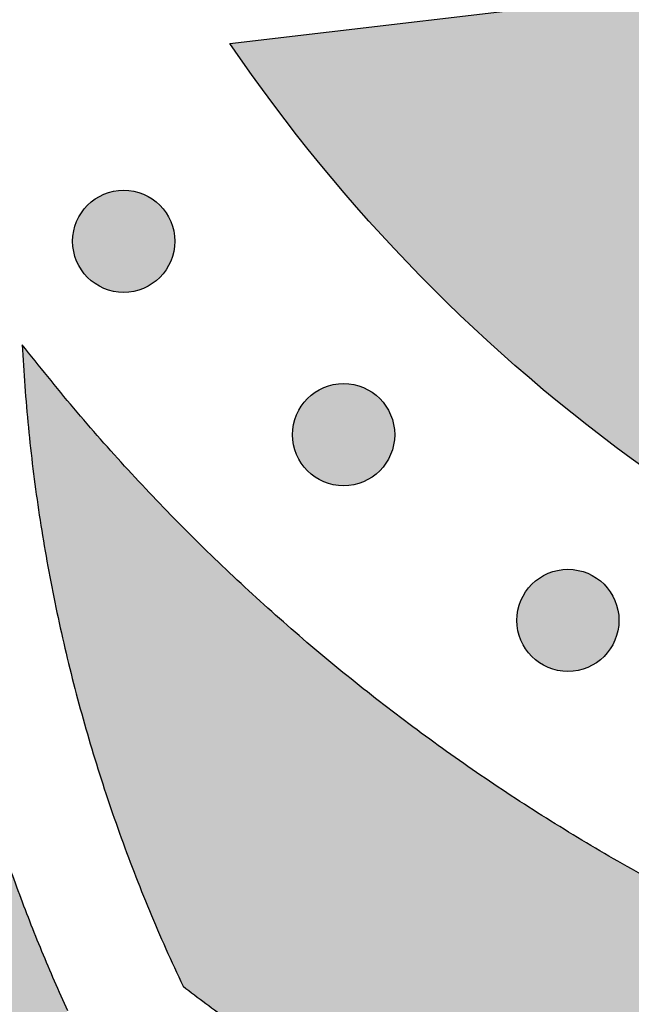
# Model space of a CAD drawing. Header units: millimetres. Extents: x -3873 to -97, y 912 to 4165.
# Tile 183 of 256: x -3807 to -3785, y 1680 to 1714. Entities that reach past the tile are written whole.
import ezdxf

# ---------------------------------------------------------------- set-up
doc = ezdxf.new("R2010")
doc.units = ezdxf.units.MM
doc.layers.add('pattern', color=7, linetype='Continuous', true_color=0x000000)

msp = doc.modelspace()

# ---------------------------------------------------------------- hatches: boundary and pattern name
at = {"layer": 'pattern'}
for points in [[(-3799.45, 1713.203), (-3785.498, 1714.841), (-3784.941, 1714.237), (-3784.371, 1713.642), (-3783.791, 1713.055), (-3783.198, 1712.478), (-3782.594, 1711.91), (-3781.98, 1711.352), (-3781.354, 1710.804), (-3780.719, 1710.266), (-3780.072, 1709.74), (-3779.416, 1709.224), (-3778.75, 1708.719), (-3778.075, 1708.226), (-3777.391, 1707.745), (-3776.698, 1707.276), (-3775.996, 1706.819), (-3775.286, 1706.374), (-3774.568, 1705.943), (-3773.843, 1705.524), (-3773.111, 1705.118), (-3772.372, 1704.726), (-3771.627, 1704.347), (-3770.875, 1703.982), (-3770.118, 1703.631), (-3769.356, 1703.293), (-3768.589, 1702.969), (-3767.817, 1702.66), (-3767.041, 1702.364), (-3766.262, 1702.083), (-3765.479, 1701.817), (-3764.693, 1701.564), (-3763.904, 1701.326), (-3763.114, 1701.102), (-3761.9, 1700.791), (-3760.671, 1700.519), (-3759.431, 1700.287), (-3758.18, 1700.095), (-3756.921, 1699.944), (-3755.655, 1699.834), (-3754.386, 1699.767), (-3753.113, 1699.741), (-3751.841, 1699.758), (-3750.571, 1699.816), (-3749.304, 1699.917), (-3748.044, 1700.059), (-3746.792, 1700.242), (-3745.55, 1700.465), (-3744.32, 1700.728), (-3743.104, 1701.031), (-3741.869, 1701.377), (-3740.64, 1701.758), (-3739.42, 1702.174), (-3738.209, 1702.624), (-3737.01, 1703.108), (-3735.823, 1703.626), (-3734.65, 1704.177), (-3733.492, 1704.76), (-3732.35, 1705.375), (-3731.227, 1706.021), (-3730.122, 1706.698), (-3729.038, 1707.403), (-3727.976, 1708.138), (-3726.936, 1708.9), (-3725.92, 1709.688), (-3724.928, 1710.502), (-3723.503, 1711.739), (-3722.109, 1713.018), (-3720.748, 1714.34), (-3719.422, 1715.701), (-3718.133, 1717.101), (-3716.882, 1718.539), (-3715.671, 1720.012), (-3714.502, 1721.52), (-3713.375, 1723.059), (-3712.292, 1724.63), (-3711.255, 1726.228), (-3710.265, 1727.853), (-3709.321, 1729.503), (-3708.426, 1731.175), (-3707.58, 1732.868), (-3706.784, 1734.579), (-3700.009, 1749.697), (-3693.689, 1734.452), (-3695.835, 1729.667), (-3696.773, 1727.653), (-3697.768, 1725.661), (-3698.821, 1723.693), (-3699.932, 1721.752), (-3701.098, 1719.839), (-3702.318, 1717.958), (-3703.592, 1716.11), (-3704.918, 1714.298), (-3706.295, 1712.524), (-3707.72, 1710.79), (-3709.192, 1709.098), (-3710.709, 1707.45), (-3712.27, 1705.848), (-3713.871, 1704.293), (-3715.512, 1702.787), (-3717.189, 1701.331), (-3718.434, 1700.309), (-3719.711, 1699.318), (-3721.017, 1698.361), (-3722.352, 1697.439), (-3723.714, 1696.552), (-3725.101, 1695.702), (-3726.512, 1694.891), (-3727.946, 1694.118), (-3729.401, 1693.386), (-3730.875, 1692.694), (-3732.366, 1692.044), (-3733.873, 1691.435), (-3735.393, 1690.87), (-3736.926, 1690.348), (-3738.469, 1689.869), (-3740.021, 1689.433), (-3741.617, 1689.037), (-3743.231, 1688.691), (-3744.861, 1688.398), (-3746.504, 1688.158), (-3748.158, 1687.972), (-3749.82, 1687.84), (-3751.487, 1687.763), (-3753.156, 1687.741), (-3754.826, 1687.775), (-3756.492, 1687.864), (-3758.153, 1688.007), (-3759.805, 1688.206), (-3761.447, 1688.457), (-3763.075, 1688.762), (-3764.686, 1689.119), (-3766.279, 1689.527), (-3767.506, 1689.877), (-3768.73, 1690.255), (-3769.949, 1690.661), (-3771.163, 1691.094), (-3772.371, 1691.556), (-3773.571, 1692.045), (-3774.763, 1692.562), (-3775.947, 1693.106), (-3777.12, 1693.677), (-3778.282, 1694.275), (-3779.432, 1694.9), (-3780.57, 1695.551), (-3781.694, 1696.228), (-3782.803, 1696.93), (-3783.898, 1697.657), (-3784.975, 1698.408), (-3786.036, 1699.183), (-3787.079, 1699.982), (-3788.104, 1700.803), (-3789.109, 1701.646), (-3790.094, 1702.51), (-3791.059, 1703.395), (-3792.002, 1704.3), (-3792.924, 1705.224), (-3793.823, 1706.166), (-3794.699, 1707.126), (-3795.552, 1708.102), (-3796.381, 1709.094), (-3797.185, 1710.101), (-3797.965, 1711.122), (-3798.72, 1712.157)], [(-3687.472, 1719.455), (-3688.519, 1717.529), (-3689.614, 1715.624), (-3690.756, 1713.743), (-3691.945, 1711.887), (-3693.179, 1710.058), (-3694.459, 1708.258), (-3695.781, 1706.488), (-3697.147, 1704.75), (-3698.554, 1703.045), (-3700.001, 1701.375), (-3701.487, 1699.741), (-3703.01, 1698.145), (-3704.57, 1696.588), (-3706.164, 1695.07), (-3707.791, 1693.594), (-3709.45, 1692.16), (-3710.949, 1690.929), (-3712.486, 1689.737), (-3714.059, 1688.585), (-3715.666, 1687.474), (-3717.305, 1686.407), (-3718.975, 1685.384), (-3720.675, 1684.406), (-3722.401, 1683.476), (-3724.152, 1682.594), (-3725.926, 1681.761), (-3727.722, 1680.979), (-3729.536, 1680.246), (-3731.367, 1679.566), (-3733.212, 1678.937), (-3735.07, 1678.36), (-3736.938, 1677.836), (-3738.914, 1677.345), (-3740.912, 1676.918), (-3742.93, 1676.554), (-3744.964, 1676.257), (-3747.011, 1676.026), (-3749.069, 1675.863), (-3751.132, 1675.768), (-3753.199, 1675.741), (-3755.266, 1675.783), (-3757.329, 1675.893), (-3759.385, 1676.071), (-3761.431, 1676.316), (-3763.463, 1676.628), (-3765.478, 1677.006), (-3767.473, 1677.448), (-3769.445, 1677.953), (-3770.792, 1678.335), (-3772.134, 1678.745), (-3773.472, 1679.183), (-3774.804, 1679.649), (-3776.13, 1680.142), (-3777.448, 1680.663), (-3778.759, 1681.211), (-3780.061, 1681.787), (-3781.353, 1682.389), (-3782.634, 1683.018), (-3783.904, 1683.674), (-3785.162, 1684.356), (-3786.407, 1685.063), (-3787.638, 1685.796), (-3788.855, 1686.554), (-3790.056, 1687.337), (-3791.242, 1688.144), (-3792.41, 1688.974), (-3793.561, 1689.828), (-3794.694, 1690.703), (-3795.808, 1691.601), (-3796.902, 1692.521), (-3797.977, 1693.461), (-3799.031, 1694.421), (-3800.063, 1695.4), (-3801.074, 1696.398), (-3802.063, 1697.414), (-3803.03, 1698.447), (-3803.973, 1699.497), (-3804.893, 1700.562), (-3805.789, 1701.643), (-3806.66, 1702.738), (-3806.572, 1701.304), (-3806.449, 1699.869), (-3806.29, 1698.435), (-3806.096, 1697.004), (-3805.866, 1695.576), (-3805.601, 1694.153), (-3805.301, 1692.735), (-3804.966, 1691.326), (-3804.596, 1689.925), (-3804.192, 1688.534), (-3803.754, 1687.154), (-3803.282, 1685.787), (-3802.778, 1684.433), (-3802.241, 1683.094), (-3801.673, 1681.771), (-3801.074, 1680.465), (-3799.48, 1679.278), (-3797.856, 1678.127), (-3796.201, 1677.014), (-3794.517, 1675.939), (-3792.806, 1674.904), (-3791.069, 1673.91), (-3789.308, 1672.957), (-3787.523, 1672.047), (-3785.717, 1671.18), (-3783.891, 1670.357), (-3782.047, 1669.579), (-3780.186, 1668.846), (-3778.311, 1668.159), (-3776.422, 1667.519), (-3774.522, 1666.925), (-3772.611, 1666.378), (-3770.26, 1665.776), (-3767.881, 1665.249), (-3765.479, 1664.799), (-3763.056, 1664.427), (-3760.617, 1664.134), (-3758.166, 1663.922), (-3755.706, 1663.791), (-3753.242, 1663.741), (-3750.778, 1663.773), (-3748.318, 1663.887), (-3745.865, 1664.081), (-3743.424, 1664.356), (-3740.999, 1664.711), (-3738.593, 1665.144), (-3736.211, 1665.654), (-3733.855, 1666.239), (-3731.671, 1666.852), (-3729.498, 1667.526), (-3727.34, 1668.261), (-3725.199, 1669.058), (-3723.078, 1669.914), (-3720.978, 1670.829), (-3718.903, 1671.803), (-3716.855, 1672.834), (-3714.837, 1673.922), (-3712.85, 1675.065), (-3710.897, 1676.261), (-3708.979, 1677.509), (-3707.1, 1678.808), (-3705.261, 1680.156), (-3703.464, 1681.55), (-3701.71, 1682.989), (-3700.28, 1684.219), (-3698.87, 1685.476), (-3697.481, 1686.76), (-3696.116, 1688.07), (-3694.773, 1689.406), (-3693.455, 1690.767), (-3692.161, 1692.152), (-3690.892, 1693.56), (-3689.649, 1694.992), (-3688.433, 1696.445), (-3687.244, 1697.92), (-3686.083, 1699.416), (-3684.95, 1700.932), (-3683.845, 1702.467), (-3682.77, 1704.02), (-3681.724, 1705.59)], [(-3801.882, 1707.586), (-3801.91, 1707.613), (-3801.939, 1707.641), (-3801.969, 1707.667), (-3801.999, 1707.694), (-3802.031, 1707.719), (-3802.063, 1707.745), (-3802.097, 1707.769), (-3802.131, 1707.793), (-3802.166, 1707.817), (-3802.201, 1707.839), (-3802.238, 1707.861), (-3802.275, 1707.883), (-3802.313, 1707.903), (-3802.352, 1707.923), (-3802.391, 1707.942), (-3802.431, 1707.96), (-3802.472, 1707.977), (-3802.514, 1707.993), (-3802.555, 1708.008), (-3802.598, 1708.022), (-3802.641, 1708.035), (-3802.684, 1708.047), (-3802.728, 1708.058), (-3802.773, 1708.068), (-3802.817, 1708.077), (-3802.862, 1708.084), (-3802.907, 1708.091), (-3802.953, 1708.096), (-3802.999, 1708.1), (-3803.044, 1708.103), (-3803.09, 1708.105), (-3803.136, 1708.106), (-3803.182, 1708.105), (-3803.228, 1708.103), (-3803.274, 1708.1), (-3803.319, 1708.096), (-3803.365, 1708.091), (-3803.41, 1708.084), (-3803.455, 1708.077), (-3803.5, 1708.068), (-3803.544, 1708.058), (-3803.588, 1708.047), (-3803.631, 1708.035), (-3803.674, 1708.022), (-3803.717, 1708.008), (-3803.759, 1707.993), (-3803.8, 1707.977), (-3803.841, 1707.96), (-3803.881, 1707.942), (-3803.92, 1707.923), (-3803.959, 1707.903), (-3803.997, 1707.883), (-3804.034, 1707.861), (-3804.071, 1707.839), (-3804.107, 1707.817), (-3804.142, 1707.793), (-3804.176, 1707.769), (-3804.209, 1707.745), (-3804.241, 1707.719), (-3804.273, 1707.694), (-3804.304, 1707.667), (-3804.334, 1707.641), (-3804.363, 1707.613), (-3804.391, 1707.586), (-3804.418, 1707.558), (-3804.445, 1707.529), (-3804.472, 1707.499), (-3804.498, 1707.468), (-3804.524, 1707.437), (-3804.549, 1707.404), (-3804.574, 1707.371), (-3804.598, 1707.337), (-3804.622, 1707.302), (-3804.644, 1707.266), (-3804.666, 1707.23), (-3804.688, 1707.192), (-3804.708, 1707.154), (-3804.728, 1707.116), (-3804.747, 1707.076), (-3804.764, 1707.036), (-3804.782, 1706.995), (-3804.798, 1706.954), (-3804.813, 1706.912), (-3804.827, 1706.87), (-3804.84, 1706.827), (-3804.852, 1706.783), (-3804.863, 1706.739), (-3804.873, 1706.695), (-3804.882, 1706.65), (-3804.889, 1706.605), (-3804.896, 1706.56), (-3804.901, 1706.515), (-3804.905, 1706.469), (-3804.908, 1706.423), (-3804.91, 1706.377), (-3804.91, 1706.331), (-3804.91, 1706.285), (-3804.908, 1706.24), (-3804.905, 1706.194), (-3804.901, 1706.148), (-3804.896, 1706.103), (-3804.889, 1706.057), (-3804.882, 1706.012), (-3804.873, 1705.968), (-3804.863, 1705.923), (-3804.852, 1705.88), (-3804.84, 1705.836), (-3804.827, 1705.793), (-3804.813, 1705.751), (-3804.798, 1705.709), (-3804.782, 1705.667), (-3804.764, 1705.627), (-3804.747, 1705.587), (-3804.728, 1705.547), (-3804.708, 1705.508), (-3804.688, 1705.47), (-3804.666, 1705.433), (-3804.644, 1705.397), (-3804.622, 1705.361), (-3804.598, 1705.326), (-3804.574, 1705.292), (-3804.549, 1705.259), (-3804.524, 1705.226), (-3804.498, 1705.195), (-3804.472, 1705.164), (-3804.445, 1705.134), (-3804.418, 1705.105), (-3804.391, 1705.077), (-3804.363, 1705.049), (-3804.334, 1705.022), (-3804.304, 1704.995), (-3804.273, 1704.969), (-3804.241, 1704.943), (-3804.209, 1704.918), (-3804.176, 1704.893), (-3804.142, 1704.869), (-3804.107, 1704.846), (-3804.071, 1704.823), (-3804.034, 1704.801), (-3803.997, 1704.78), (-3803.959, 1704.759), (-3803.92, 1704.74), (-3803.881, 1704.721), (-3803.841, 1704.703), (-3803.8, 1704.686), (-3803.759, 1704.67), (-3803.717, 1704.655), (-3803.674, 1704.641), (-3803.631, 1704.628), (-3803.588, 1704.615), (-3803.544, 1704.605), (-3803.5, 1704.595), (-3803.455, 1704.586), (-3803.41, 1704.578), (-3803.365, 1704.572), (-3803.319, 1704.567), (-3803.274, 1704.562), (-3803.228, 1704.559), (-3803.182, 1704.558), (-3803.136, 1704.557), (-3803.09, 1704.558), (-3803.044, 1704.559), (-3802.999, 1704.562), (-3802.953, 1704.567), (-3802.907, 1704.572), (-3802.862, 1704.578), (-3802.817, 1704.586), (-3802.773, 1704.595), (-3802.728, 1704.605), (-3802.684, 1704.615), (-3802.641, 1704.628), (-3802.598, 1704.641), (-3802.555, 1704.655), (-3802.514, 1704.67), (-3802.472, 1704.686), (-3802.431, 1704.703), (-3802.391, 1704.721), (-3802.352, 1704.74), (-3802.313, 1704.759), (-3802.275, 1704.78), (-3802.238, 1704.801), (-3802.201, 1704.823), (-3802.166, 1704.846), (-3802.131, 1704.869), (-3802.097, 1704.893), (-3802.063, 1704.918), (-3802.031, 1704.943), (-3801.999, 1704.969), (-3801.969, 1704.995), (-3801.939, 1705.022), (-3801.91, 1705.049), (-3801.882, 1705.077), (-3801.854, 1705.105), (-3801.827, 1705.134), (-3801.8, 1705.164), (-3801.774, 1705.195), (-3801.748, 1705.226), (-3801.723, 1705.259), (-3801.698, 1705.292), (-3801.674, 1705.326), (-3801.651, 1705.361), (-3801.628, 1705.397), (-3801.606, 1705.433), (-3801.585, 1705.47), (-3801.564, 1705.508), (-3801.545, 1705.547), (-3801.526, 1705.587), (-3801.508, 1705.627), (-3801.491, 1705.667), (-3801.475, 1705.709), (-3801.46, 1705.751), (-3801.445, 1705.793), (-3801.432, 1705.836), (-3801.42, 1705.88), (-3801.409, 1705.923), (-3801.399, 1705.968), (-3801.391, 1706.012), (-3801.383, 1706.057), (-3801.377, 1706.103), (-3801.371, 1706.148), (-3801.367, 1706.194), (-3801.364, 1706.24), (-3801.362, 1706.285), (-3801.362, 1706.331), (-3801.362, 1706.377), (-3801.364, 1706.423), (-3801.367, 1706.469), (-3801.371, 1706.515), (-3801.377, 1706.56), (-3801.383, 1706.605), (-3801.391, 1706.65), (-3801.399, 1706.695), (-3801.409, 1706.739), (-3801.42, 1706.783), (-3801.432, 1706.827), (-3801.445, 1706.87), (-3801.46, 1706.912), (-3801.475, 1706.954), (-3801.491, 1706.995), (-3801.508, 1707.036), (-3801.526, 1707.076), (-3801.545, 1707.116), (-3801.564, 1707.154), (-3801.585, 1707.192), (-3801.606, 1707.23), (-3801.628, 1707.266), (-3801.651, 1707.302), (-3801.674, 1707.337), (-3801.698, 1707.371), (-3801.723, 1707.404), (-3801.748, 1707.437), (-3801.774, 1707.468), (-3801.8, 1707.499), (-3801.827, 1707.529), (-3801.854, 1707.558)], [(-3794.24, 1700.871), (-3794.268, 1700.899), (-3794.297, 1700.926), (-3794.327, 1700.953), (-3794.358, 1700.979), (-3794.389, 1701.005), (-3794.422, 1701.03), (-3794.455, 1701.055), (-3794.489, 1701.079), (-3794.524, 1701.102), (-3794.56, 1701.125), (-3794.596, 1701.147), (-3794.634, 1701.168), (-3794.672, 1701.189), (-3794.71, 1701.208), (-3794.75, 1701.227), (-3794.79, 1701.245), (-3794.831, 1701.262), (-3794.872, 1701.278), (-3794.914, 1701.293), (-3794.956, 1701.308), (-3794.999, 1701.321), (-3795.043, 1701.333), (-3795.087, 1701.344), (-3795.131, 1701.353), (-3795.176, 1701.362), (-3795.221, 1701.37), (-3795.266, 1701.376), (-3795.311, 1701.382), (-3795.357, 1701.386), (-3795.403, 1701.389), (-3795.449, 1701.391), (-3795.495, 1701.391), (-3795.541, 1701.391), (-3795.586, 1701.389), (-3795.632, 1701.386), (-3795.678, 1701.382), (-3795.723, 1701.376), (-3795.769, 1701.37), (-3795.814, 1701.362), (-3795.858, 1701.353), (-3795.903, 1701.344), (-3795.946, 1701.333), (-3795.99, 1701.321), (-3796.033, 1701.308), (-3796.075, 1701.293), (-3796.117, 1701.278), (-3796.159, 1701.262), (-3796.199, 1701.245), (-3796.239, 1701.227), (-3796.279, 1701.208), (-3796.318, 1701.189), (-3796.356, 1701.168), (-3796.393, 1701.147), (-3796.429, 1701.125), (-3796.465, 1701.102), (-3796.5, 1701.079), (-3796.534, 1701.055), (-3796.567, 1701.03), (-3796.6, 1701.005), (-3796.631, 1700.979), (-3796.662, 1700.953), (-3796.692, 1700.926), (-3796.721, 1700.899), (-3796.749, 1700.871), (-3796.777, 1700.843), (-3796.804, 1700.814), (-3796.831, 1700.784), (-3796.857, 1700.754), (-3796.883, 1700.722), (-3796.908, 1700.69), (-3796.933, 1700.656), (-3796.957, 1700.622), (-3796.98, 1700.587), (-3797.003, 1700.552), (-3797.025, 1700.515), (-3797.046, 1700.478), (-3797.067, 1700.44), (-3797.086, 1700.401), (-3797.105, 1700.362), (-3797.123, 1700.322), (-3797.14, 1700.281), (-3797.156, 1700.239), (-3797.171, 1700.198), (-3797.185, 1700.155), (-3797.198, 1700.112), (-3797.21, 1700.069), (-3797.221, 1700.025), (-3797.231, 1699.98), (-3797.24, 1699.936), (-3797.248, 1699.891), (-3797.254, 1699.846), (-3797.259, 1699.8), (-3797.264, 1699.754), (-3797.267, 1699.709), (-3797.268, 1699.663), (-3797.269, 1699.617), (-3797.268, 1699.571), (-3797.267, 1699.525), (-3797.264, 1699.479), (-3797.259, 1699.434), (-3797.254, 1699.388), (-3797.248, 1699.343), (-3797.24, 1699.298), (-3797.231, 1699.253), (-3797.221, 1699.209), (-3797.21, 1699.165), (-3797.198, 1699.122), (-3797.185, 1699.079), (-3797.171, 1699.036), (-3797.156, 1698.994), (-3797.14, 1698.953), (-3797.123, 1698.912), (-3797.105, 1698.872), (-3797.086, 1698.833), (-3797.067, 1698.794), (-3797.046, 1698.756), (-3797.025, 1698.719), (-3797.003, 1698.682), (-3796.98, 1698.646), (-3796.957, 1698.611), (-3796.933, 1698.577), (-3796.908, 1698.544), (-3796.883, 1698.512), (-3796.857, 1698.48), (-3796.831, 1698.449), (-3796.804, 1698.419), (-3796.777, 1698.39), (-3796.749, 1698.362), (-3796.721, 1698.335), (-3796.692, 1698.308), (-3796.662, 1698.281), (-3796.631, 1698.255), (-3796.6, 1698.229), (-3796.567, 1698.204), (-3796.534, 1698.179), (-3796.5, 1698.155), (-3796.465, 1698.131), (-3796.429, 1698.109), (-3796.393, 1698.087), (-3796.356, 1698.065), (-3796.318, 1698.045), (-3796.279, 1698.025), (-3796.239, 1698.006), (-3796.199, 1697.988), (-3796.159, 1697.971), (-3796.117, 1697.955), (-3796.075, 1697.94), (-3796.033, 1697.926), (-3795.99, 1697.913), (-3795.946, 1697.901), (-3795.903, 1697.89), (-3795.858, 1697.88), (-3795.814, 1697.871), (-3795.769, 1697.864), (-3795.723, 1697.857), (-3795.678, 1697.852), (-3795.632, 1697.848), (-3795.586, 1697.845), (-3795.541, 1697.843), (-3795.495, 1697.843), (-3795.449, 1697.843), (-3795.403, 1697.845), (-3795.357, 1697.848), (-3795.311, 1697.852), (-3795.266, 1697.857), (-3795.221, 1697.864), (-3795.176, 1697.871), (-3795.131, 1697.88), (-3795.087, 1697.89), (-3795.043, 1697.901), (-3794.999, 1697.913), (-3794.956, 1697.926), (-3794.914, 1697.94), (-3794.872, 1697.955), (-3794.831, 1697.971), (-3794.79, 1697.988), (-3794.75, 1698.006), (-3794.71, 1698.025), (-3794.672, 1698.045), (-3794.634, 1698.065), (-3794.596, 1698.087), (-3794.56, 1698.109), (-3794.524, 1698.131), (-3794.489, 1698.155), (-3794.455, 1698.179), (-3794.422, 1698.204), (-3794.389, 1698.229), (-3794.358, 1698.255), (-3794.327, 1698.281), (-3794.297, 1698.308), (-3794.268, 1698.335), (-3794.24, 1698.362), (-3794.212, 1698.39), (-3794.185, 1698.419), (-3794.159, 1698.449), (-3794.132, 1698.48), (-3794.107, 1698.512), (-3794.081, 1698.544), (-3794.057, 1698.577), (-3794.033, 1698.611), (-3794.009, 1698.646), (-3793.987, 1698.682), (-3793.965, 1698.719), (-3793.943, 1698.756), (-3793.923, 1698.794), (-3793.903, 1698.833), (-3793.884, 1698.872), (-3793.866, 1698.912), (-3793.849, 1698.953), (-3793.833, 1698.994), (-3793.818, 1699.036), (-3793.804, 1699.079), (-3793.791, 1699.122), (-3793.779, 1699.165), (-3793.768, 1699.209), (-3793.758, 1699.253), (-3793.749, 1699.298), (-3793.742, 1699.343), (-3793.735, 1699.388), (-3793.73, 1699.434), (-3793.726, 1699.479), (-3793.723, 1699.525), (-3793.721, 1699.571), (-3793.72, 1699.617), (-3793.721, 1699.663), (-3793.723, 1699.709), (-3793.726, 1699.754), (-3793.73, 1699.8), (-3793.735, 1699.846), (-3793.742, 1699.891), (-3793.749, 1699.936), (-3793.758, 1699.98), (-3793.768, 1700.025), (-3793.779, 1700.069), (-3793.791, 1700.112), (-3793.804, 1700.155), (-3793.818, 1700.198), (-3793.833, 1700.239), (-3793.849, 1700.281), (-3793.866, 1700.322), (-3793.884, 1700.362), (-3793.903, 1700.401), (-3793.923, 1700.44), (-3793.943, 1700.478), (-3793.965, 1700.515), (-3793.987, 1700.552), (-3794.009, 1700.587), (-3794.033, 1700.622), (-3794.057, 1700.656), (-3794.081, 1700.69), (-3794.107, 1700.722), (-3794.132, 1700.754), (-3794.159, 1700.784), (-3794.185, 1700.814), (-3794.212, 1700.843)], [(-3837.632, 1630.592), (-3831.59, 1647.495), (-3824.983, 1664.197), (-3817.822, 1680.669), (-3810.12, 1696.883), (-3809.954, 1695.771), (-3809.767, 1694.662), (-3809.56, 1693.554), (-3809.334, 1692.45), (-3809.087, 1691.349), (-3808.821, 1690.253), (-3808.534, 1689.161), (-3808.228, 1688.074), (-3807.903, 1686.993), (-3807.558, 1685.918), (-3807.194, 1684.849), (-3806.811, 1683.788), (-3806.41, 1682.735), (-3805.989, 1681.69), (-3805.551, 1680.653), (-3805.094, 1679.626), (-3809.643, 1669.562), (-3813.981, 1659.401), (-3818.104, 1649.152), (-3822.01, 1638.821), (-3823.072, 1638.513), (-3824.129, 1638.175), (-3825.177, 1637.809), (-3826.218, 1637.414), (-3827.248, 1636.99), (-3828.268, 1636.538), (-3829.276, 1636.058), (-3830.271, 1635.551), (-3831.251, 1635.018), (-3832.217, 1634.458), (-3833.166, 1633.873), (-3834.097, 1633.263), (-3835.011, 1632.629), (-3835.905, 1631.972), (-3836.779, 1631.293)], [(-3786.448, 1694.423), (-3786.476, 1694.451), (-3786.505, 1694.478), (-3786.535, 1694.505), (-3786.566, 1694.531), (-3786.597, 1694.557), (-3786.63, 1694.582), (-3786.663, 1694.606), (-3786.697, 1694.63), (-3786.732, 1694.654), (-3786.768, 1694.677), (-3786.804, 1694.699), (-3786.841, 1694.72), (-3786.879, 1694.74), (-3786.918, 1694.76), (-3786.958, 1694.779), (-3786.998, 1694.797), (-3787.038, 1694.814), (-3787.08, 1694.83), (-3787.122, 1694.845), (-3787.164, 1694.859), (-3787.207, 1694.872), (-3787.251, 1694.884), (-3787.295, 1694.895), (-3787.339, 1694.905), (-3787.383, 1694.914), (-3787.428, 1694.922), (-3787.474, 1694.928), (-3787.519, 1694.933), (-3787.565, 1694.937), (-3787.611, 1694.94), (-3787.656, 1694.942), (-3787.702, 1694.943), (-3787.748, 1694.942), (-3787.794, 1694.94), (-3787.84, 1694.937), (-3787.886, 1694.933), (-3787.931, 1694.928), (-3787.976, 1694.922), (-3788.021, 1694.914), (-3788.066, 1694.905), (-3788.11, 1694.895), (-3788.154, 1694.884), (-3788.198, 1694.872), (-3788.241, 1694.859), (-3788.283, 1694.845), (-3788.325, 1694.83), (-3788.366, 1694.814), (-3788.407, 1694.797), (-3788.447, 1694.779), (-3788.487, 1694.76), (-3788.525, 1694.74), (-3788.563, 1694.72), (-3788.601, 1694.699), (-3788.637, 1694.677), (-3788.673, 1694.654), (-3788.708, 1694.63), (-3788.742, 1694.606), (-3788.775, 1694.582), (-3788.808, 1694.557), (-3788.839, 1694.531), (-3788.87, 1694.505), (-3788.9, 1694.478), (-3788.929, 1694.451), (-3788.957, 1694.423), (-3788.985, 1694.395), (-3789.012, 1694.366), (-3789.038, 1694.336), (-3789.065, 1694.305), (-3789.09, 1694.274), (-3789.116, 1694.241), (-3789.14, 1694.208), (-3789.164, 1694.174), (-3789.188, 1694.139), (-3789.211, 1694.103), (-3789.233, 1694.067), (-3789.254, 1694.029), (-3789.274, 1693.991), (-3789.294, 1693.953), (-3789.313, 1693.913), (-3789.331, 1693.873), (-3789.348, 1693.832), (-3789.364, 1693.791), (-3789.379, 1693.749), (-3789.393, 1693.707), (-3789.406, 1693.664), (-3789.418, 1693.62), (-3789.429, 1693.576), (-3789.439, 1693.532), (-3789.448, 1693.487), (-3789.455, 1693.442), (-3789.462, 1693.397), (-3789.467, 1693.352), (-3789.471, 1693.306), (-3789.474, 1693.26), (-3789.476, 1693.214), (-3789.477, 1693.169), (-3789.476, 1693.123), (-3789.474, 1693.077), (-3789.471, 1693.031), (-3789.467, 1692.985), (-3789.462, 1692.94), (-3789.455, 1692.895), (-3789.448, 1692.85), (-3789.439, 1692.805), (-3789.429, 1692.761), (-3789.418, 1692.717), (-3789.406, 1692.673), (-3789.393, 1692.63), (-3789.379, 1692.588), (-3789.364, 1692.546), (-3789.348, 1692.505), (-3789.331, 1692.464), (-3789.313, 1692.424), (-3789.294, 1692.384), (-3789.274, 1692.346), (-3789.254, 1692.308), (-3789.233, 1692.27), (-3789.211, 1692.234), (-3789.188, 1692.198), (-3789.164, 1692.163), (-3789.14, 1692.129), (-3789.116, 1692.096), (-3789.09, 1692.063), (-3789.065, 1692.032), (-3789.038, 1692.001), (-3789.012, 1691.971), (-3788.985, 1691.942), (-3788.957, 1691.914), (-3788.929, 1691.886), (-3788.9, 1691.859), (-3788.87, 1691.832), (-3788.839, 1691.806), (-3788.808, 1691.78), (-3788.775, 1691.755), (-3788.742, 1691.731), (-3788.708, 1691.707), (-3788.673, 1691.683), (-3788.637, 1691.66), (-3788.601, 1691.638), (-3788.563, 1691.617), (-3788.525, 1691.597), (-3788.487, 1691.577), (-3788.447, 1691.558), (-3788.407, 1691.54), (-3788.366, 1691.523), (-3788.325, 1691.507), (-3788.283, 1691.492), (-3788.241, 1691.478), (-3788.198, 1691.465), (-3788.154, 1691.453), (-3788.11, 1691.442), (-3788.066, 1691.432), (-3788.021, 1691.423), (-3787.976, 1691.415), (-3787.931, 1691.409), (-3787.886, 1691.404), (-3787.84, 1691.4), (-3787.794, 1691.397), (-3787.748, 1691.395), (-3787.702, 1691.394), (-3787.656, 1691.395), (-3787.611, 1691.397), (-3787.565, 1691.4), (-3787.519, 1691.404), (-3787.474, 1691.409), (-3787.428, 1691.415), (-3787.383, 1691.423), (-3787.339, 1691.432), (-3787.295, 1691.442), (-3787.251, 1691.453), (-3787.207, 1691.465), (-3787.164, 1691.478), (-3787.122, 1691.492), (-3787.08, 1691.507), (-3787.038, 1691.523), (-3786.998, 1691.54), (-3786.958, 1691.558), (-3786.918, 1691.577), (-3786.879, 1691.597), (-3786.841, 1691.617), (-3786.804, 1691.638), (-3786.768, 1691.66), (-3786.732, 1691.683), (-3786.697, 1691.707), (-3786.663, 1691.731), (-3786.63, 1691.755), (-3786.597, 1691.78), (-3786.566, 1691.806), (-3786.535, 1691.832), (-3786.505, 1691.859), (-3786.476, 1691.886), (-3786.448, 1691.914), (-3786.42, 1691.942), (-3786.393, 1691.971), (-3786.366, 1692.001), (-3786.34, 1692.032), (-3786.314, 1692.063), (-3786.289, 1692.096), (-3786.264, 1692.129), (-3786.24, 1692.163), (-3786.217, 1692.198), (-3786.194, 1692.234), (-3786.172, 1692.27), (-3786.151, 1692.308), (-3786.131, 1692.346), (-3786.111, 1692.384), (-3786.092, 1692.424), (-3786.074, 1692.464), (-3786.057, 1692.505), (-3786.041, 1692.546), (-3786.026, 1692.588), (-3786.012, 1692.63), (-3785.999, 1692.673), (-3785.987, 1692.717), (-3785.976, 1692.761), (-3785.966, 1692.805), (-3785.957, 1692.85), (-3785.949, 1692.895), (-3785.943, 1692.94), (-3785.938, 1692.985), (-3785.933, 1693.031), (-3785.93, 1693.077), (-3785.929, 1693.123), (-3785.928, 1693.169), (-3785.929, 1693.214), (-3785.93, 1693.26), (-3785.933, 1693.306), (-3785.938, 1693.352), (-3785.943, 1693.397), (-3785.949, 1693.442), (-3785.957, 1693.487), (-3785.966, 1693.532), (-3785.976, 1693.576), (-3785.987, 1693.62), (-3785.999, 1693.664), (-3786.012, 1693.707), (-3786.026, 1693.749), (-3786.041, 1693.791), (-3786.057, 1693.832), (-3786.074, 1693.873), (-3786.092, 1693.913), (-3786.111, 1693.953), (-3786.131, 1693.991), (-3786.151, 1694.029), (-3786.172, 1694.067), (-3786.194, 1694.103), (-3786.217, 1694.139), (-3786.24, 1694.174), (-3786.264, 1694.208), (-3786.289, 1694.241), (-3786.314, 1694.274), (-3786.34, 1694.305), (-3786.366, 1694.336), (-3786.393, 1694.366), (-3786.42, 1694.395)]]:
    msp.add_hatch(color=256, dxfattribs=at).paths.add_polyline_path(points, flags=0)

# ---------------------------------------------------------------- linework, layer by layer
msp.add_line((-3799.45, 1713.203), (-3785.498, 1714.841), dxfattribs=at)
for centre in [(-3803.136, 1706.331), (-3795.495, 1699.617), (-3787.702, 1693.169)]:
    msp.add_circle(centre, 1.774, dxfattribs=at)
msp.add_arc((-3750.726, 1746.392), 46.953, 222.2197, 254.7028, dxfattribs=at)
at = {"layer": 'pattern', "extrusion": (0, 0, -1)}
msp.add_arc((3750.726, 1746.392), 58.953, 285.29723, 325.73886, dxfattribs=at)
at = {"layer": 'pattern'}
for points, weights, knots in [([(-3687.472, 1719.455), (-3695.808, 1703.672), (-3709.45, 1692.16), (-3721.588, 1681.917), (-3736.938, 1677.836), (-3753.207, 1673.511), (-3769.445, 1677.953), (-3792.167, 1684.167), (-3806.66, 1702.738)], [1, 0.98163196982, 1, 0.975776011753, 1, 0.965508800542, 1, 0.949062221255, 1], [-35.25962, -35.25962, -35.25962, 0, 0, 31.249243, 31.249243, 64.135935, 64.135935, 109.623951, 109.623951, 109.623951]), ([(-3801.074, 1680.465), (-3788.216, 1670.646), (-3772.611, 1666.378), (-3753.252, 1661.083), (-3733.855, 1666.239), (-3715.905, 1671.011), (-3701.71, 1682.989), (-3690.058, 1692.823), (-3681.724, 1705.59)], [1, 0.981507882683, 1, 0.965508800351, 1, 0.975776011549, 1, 0.989391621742, 1], [132.735037, 132.735037, 132.735037, 164.690282, 164.690282, 203.898715, 203.898715, 240.441296, 240.441296, 270.718866, 270.718866, 270.718866])]:
    msp.add_rational_spline(points, weights, degree=2, knots=knots, dxfattribs=at)
for points, weights in [([(-3806.66, 1702.738), (-3806.086, 1691.045), (-3801.074, 1680.465)], [1, 0.980714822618, 1]), ([(-3810.12, 1696.883), (-3808.856, 1687.891), (-3805.094, 1679.626)], [1, 0.989688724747, 1])]:
    msp.add_rational_spline(points, weights, degree=2, dxfattribs=at)

doc.saveas('drawing.dxf')
